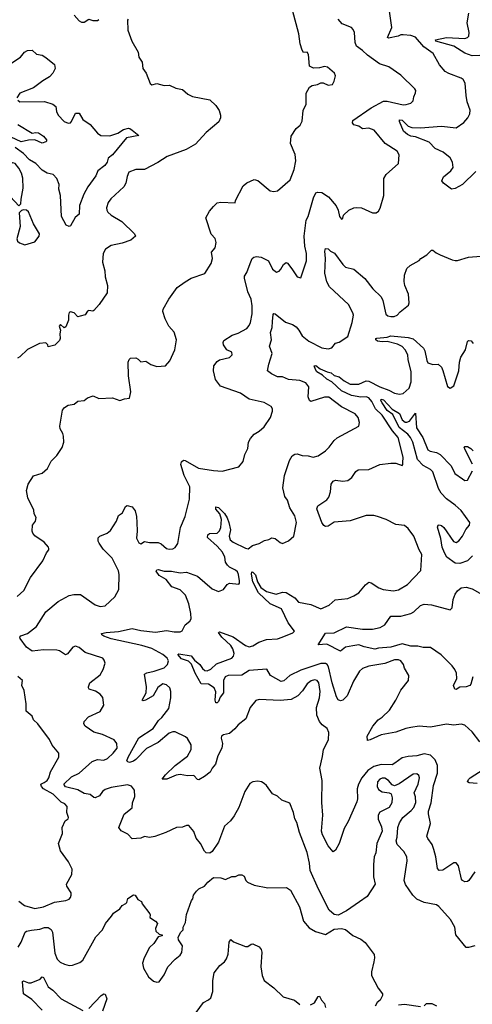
# Model space of a CAD drawing. Extents: x 2133489 to 2292442, y 756223 to 916462.
# Tile 208 of 256: x 2169283 to 2172955, y 854191 to 862169. Entities that reach past the tile are written whole.
import ezdxf

# ---------------------------------------------------------------- set-up
doc = ezdxf.new("R2010")
doc.units = 0

msp = doc.modelspace()

# ---------------------------------------------------------------- linework, layer by layer
at = {"layer": '0CON20XD'}
for points in [[(2169262, 857495), (2169315.8, 857545), (2169371.7, 857648.3), (2169471.2, 857785), (2169499.3, 857850.7), (2169520, 857875), (2169520, 857885), (2169517.5, 857895), (2169482.5, 857935), (2169405.9, 857985.9), (2169388.3, 858008.3), (2169383.3, 858025), (2169387.5, 858075), (2169410, 858105), (2169416, 858135), (2169401.2, 858165), (2169396.2, 858195), (2169348.8, 858295), (2169339.2, 858355), (2169351.2, 858405), (2169396.1, 858473.9), (2169466.1, 858493.9), (2169508.3, 858531.7), (2169537, 858593), (2169583, 858637), (2169628, 858702), (2169640, 858745), (2169637.1, 858795), (2169633.9, 858816.1), (2169612, 858855), (2169608, 858875), (2169631.2, 859005), (2169645, 859026.2), (2169675, 859046.7), (2169725, 859053.3), (2169755, 859078), (2169805, 859083.8), (2169833.9, 859106.1), (2169879.3, 859120.7), (2169925, 859101.2), (2170035, 859106.7), (2170095, 859082.5), (2170133.6, 859096.4), (2170175, 859102.5), (2170183.3, 859155), (2170166.7, 859285), (2170163.3, 859395), (2170170, 859415), (2170183, 859427), (2170225, 859430), (2170245, 859420), (2170265, 859397.5), (2170305, 859402.5), (2170346.1, 859376.1), (2170395, 859360), (2170465.9, 859364.1), (2170501.2, 859405), (2170542, 859495), (2170556.2, 859575), (2170535, 859637.5), (2170493.8, 859685), (2170463.8, 859745), (2170444.2, 859805), (2170446, 859825), (2170493.3, 859905), (2170561.7, 859998.3), (2170625, 860046.2), (2170674.1, 860075.9), (2170785.9, 860114.1), (2170835.6, 860195), (2170846, 860235), (2170839.2, 860285), (2170869.5, 860320.5), (2170877.5, 860365), (2170867.6, 860397.6), (2170835, 860432.5), (2170794.1, 860564.1), (2170822.8, 860617.2), (2170854.2, 860655), (2170885.8, 860684.2), (2170915, 860692), (2171030, 860685), (2171032.5, 860705), (2171095, 860823.3), (2171125, 860848.8), (2171185, 860873.8), (2171215, 860866.2), (2171315, 860783.8), (2171345, 860776.2), (2171375, 860783.8), (2171477.3, 860872.7), (2171508.6, 860955), (2171522.5, 861025), (2171517.3, 861077.3), (2171480, 861165), (2171486.2, 861225), (2171525, 861287.5), (2171558, 861315), (2171575, 861347.5), (2171583.9, 861433.9), (2171608, 861485), (2171606, 861575), (2171635, 861622.5), (2171655, 861636.7), (2171700, 861645), (2171725, 861656.7), (2171745, 861656.7), (2171785, 861640), (2171820, 861645), (2171835, 861670), (2171846.2, 861715), (2171835.9, 861735.9), (2171780, 861785), (2171755, 861790), (2171715, 861780), (2171667, 861777), (2171635, 861792.5), (2171625, 861887.5), (2171615, 861907.5), (2171585, 861903.3), (2171575, 861922.5), (2171559.2, 861975), (2171547.5, 862055), (2171495.8, 862245.8)], [(2172985, 860940), (2172875.4, 860834.6), (2172815, 860802.9), (2172785, 860796), (2172720, 860845), (2172708.8, 860865), (2172721.2, 860895), (2172780, 860945), (2172798.8, 860971.2), (2172794, 861015), (2172775, 861051.2), (2172718.8, 861095), (2172654.2, 861125), (2172605, 861176.7), (2172495, 861219.2), (2172456.8, 861226.8), (2172428.5, 861238.5), (2172397.8, 861265), (2172363.8, 861345), (2172365, 861357.8), (2172385, 861354.6), (2172435, 861307.5), (2172465, 861295.4), (2172536, 861294), (2172705, 861305.4), (2172825, 861294.2), (2172885, 861336.2), (2172918, 861375), (2172934.1, 861405.9), (2172937.7, 861437.7), (2172914.4, 861504.4), (2172904.5, 861554.5), (2172897.1, 861655), (2172880, 861685), (2172865, 861696.9), (2172765, 861733.1), (2172735, 861750.9), (2172687.9, 861805), (2172638.5, 861895), (2172560.8, 861950.8), (2172495, 862028.8), (2172455, 862042.7), (2172395, 862047.4), (2172375, 862045.8), (2172354.5, 862035.5), (2172275, 862018.8), (2172266.7, 862025), (2172303.1, 862105), (2172281.9, 862238.1)], [(2173015, 861880), (2172955, 861875.5), (2172895, 861898.5), (2172805.8, 861955.8), (2172660, 861995), (2172656.7, 862005), (2172744.6, 862025.4), (2172895, 862018.1), (2172916.7, 862025), (2172926.2, 862035), (2172930.8, 862065), (2172913.1, 862145), (2172927.6, 862222.4)], [(2170163.8, 862175), (2170158.8, 862165), (2170161.2, 862085), (2170193.8, 861995), (2170245, 861907.5), (2170250, 861865), (2170276.1, 861826.1), (2170282, 861775), (2170310, 861735), (2170341.7, 861651.7), (2170355, 861642), (2170395, 861652), (2170455, 861636.7), (2170499.3, 861639.3), (2170550, 861615), (2170603.6, 861603.6), (2170647.5, 861565), (2170685, 861546.7), (2170825, 861520), (2170873.3, 861475), (2170900, 861435), (2170913.3, 861395), (2170913.3, 861375), (2170897.7, 861342.3), (2170796.7, 861255), (2170709.1, 861160.9), (2170632.6, 861117.4), (2170478.3, 861061.7), (2170403.3, 861013.3), (2170295, 860955.7), (2170225, 860956.4), (2170169.2, 860935), (2170155, 860900), (2170144.5, 860845), (2170128.9, 860815), (2170021.5, 860718.5), (2170001.2, 860688.8), (2169987.5, 860645), (2169989.5, 860625), (2169999.1, 860609.1), (2170025, 860586.8), (2170112.2, 860535), (2170213.3, 860435), (2170222.5, 860415), (2170185, 860384), (2170115, 860358.1), (2170025, 860338.6), (2169979.7, 860310.3), (2169960, 860275), (2169954.2, 860205), (2169972.5, 860135), (2169976, 860085), (2169996, 860015), (2169991.2, 859955), (2169928.3, 859861.7), (2169885, 859812.5), (2169875, 859807.5), (2169845, 859812.5), (2169833.6, 859806.4), (2169815, 859777.5), (2169773.8, 859766.2), (2169755, 859762.5), (2169725, 859793.3), (2169695, 859802.5), (2169685, 859797.5), (2169678.8, 859775), (2169680, 859735), (2169658.3, 859681.7), (2169643, 859673), (2169615, 859700), (2169602.5, 859685), (2169613, 859653), (2169607.5, 859625), (2169610, 859585), (2169605, 859570), (2169568.3, 859531.7), (2169515, 859520), (2169510, 859535), (2169495, 859550), (2169443, 859547), (2169345, 859496.7), (2169285, 859436.7), (2169265, 859426.7)], [(2172975.7, 854664.3), (2172925, 854650.8), (2172905, 854652), (2172821.2, 854755), (2172812, 854815), (2172778.7, 854878.7), (2172684.6, 854984.6), (2172665, 854997.8), (2172565, 855017.3), (2172505, 855042.2), (2172471.5, 855075), (2172411.7, 855161.7), (2172403.5, 855195), (2172425.4, 855354.6), (2172423.6, 855385), (2172398.3, 855428.3), (2172346.7, 855485), (2172336.7, 855515), (2172346.2, 855545), (2172352, 855625), (2172365, 855662.5), (2172392, 855705), (2172459.3, 855760.7), (2172479.4, 855785), (2172496.2, 855826.2), (2172493.2, 855873.2), (2172484.4, 855905), (2172515, 855974), (2172525.3, 856025), (2172521.1, 856045), (2172505, 856060), (2172475, 856056.7), (2172362.4, 855977.6), (2172325, 855962), (2172305, 855968.8), (2172274.4, 856005), (2172245, 856022.9), (2172225, 856023.6), (2172205, 856015.5), (2172187.1, 855995), (2172183.1, 855955), (2172195, 855932.5), (2172225, 855913.5), (2172280, 855905), (2172295.8, 855895.8), (2172306, 855865), (2172302.9, 855825), (2172281.2, 855785), (2172205, 855747.3), (2172190, 855725), (2172191.4, 855691.4), (2172218.3, 855628.3), (2172222.5, 855595), (2172180, 855495), (2172171.7, 855418.3), (2172160, 855385), (2172153.3, 855325), (2172154.4, 855225), (2172167.5, 855165), (2172100.8, 855065), (2172038.7, 855021.3), (2171935, 854948), (2171865.8, 854914.2), (2171835, 854918.6), (2171795, 854954), (2171707.8, 855125), (2171640, 855275), (2171634.4, 855335), (2171615, 855422.5), (2171553.6, 855583.6), (2171531.2, 855665), (2171513.8, 855695), (2171503.8, 855745), (2171475, 855820), (2171410, 855845), (2171375, 855877.5), (2171335, 855896.7), (2171285, 855963.8), (2171265, 855981.2), (2171245, 855993.3), (2171215, 856000), (2171175, 855993.3), (2171150.3, 855979.7), (2171108.6, 855915), (2171061.9, 855785), (2171021.9, 855718.1), (2170992.7, 855677.3), (2170943.8, 855635), (2170897.1, 855505), (2170845, 855430), (2170825, 855416.2), (2170795, 855418.8), (2170781.2, 855431.2), (2170748.8, 855495), (2170715, 855538.8), (2170695, 855591.2), (2170655, 855638.8), (2170635, 855638.8), (2170605, 855626.2), (2170555, 855623.8), (2170467.7, 855582.3), (2170379.1, 855550.9), (2170335, 855544), (2170295, 855550), (2170265, 855536.7), (2170195, 855530.8), (2170159.4, 855569.4), (2170106.6, 855596.6), (2170088, 855625), (2170129.1, 855730.9), (2170195, 855782.5), (2170198.1, 855825), (2170215.7, 855875), (2170215, 855927.5), (2170188.8, 855958.8), (2170158.3, 855968.3), (2170025, 855946.9), (2169975, 855931.4), (2169955, 855915.7), (2169929.6, 855880.4), (2169895, 855865.5), (2169885, 855866.9), (2169855, 855890), (2169805, 855898.7), (2169755, 855928.8), (2169655, 855952.9), (2169640.8, 855975), (2169703.3, 856035), (2169765, 856065.4), (2169871.7, 856158.3), (2169915, 856174.4), (2169965, 856170.5), (2169995, 856183.5), (2170042.2, 856225), (2170072.4, 856267.6), (2170071.9, 856305), (2170050, 856335), (2169955, 856377.5), (2169885, 856395.8), (2169815, 856446.2), (2169802, 856465), (2169805.9, 856484.1), (2169839.7, 856520.3), (2169935, 856564), (2169964.2, 856615), (2169957.4, 856677.4), (2169935.5, 856705.5), (2169898.7, 856728.7), (2169847.5, 856745), (2169840, 856755), (2169841.2, 856765), (2169852, 856795), (2169935, 856862), (2169960.8, 856905), (2169975.7, 856955), (2169969.1, 856979.1), (2169956.2, 856995), (2169812.8, 857042.8), (2169765, 857082.9), (2169735, 857092.9), (2169715, 857085.7), (2169669.8, 857030.2), (2169655, 857022.5), (2169605, 857054.3), (2169585, 857060.6), (2169475, 857064.4), (2169385, 857051.8), (2169338.6, 857085), (2169285.6, 857155), (2169283.8, 857166.2), (2169291.8, 857178.2), (2169345, 857195.6), (2169417.9, 857252.1), (2169495, 857372), (2169595.5, 857454.5), (2169683.9, 857503.9), (2169722.7, 857512.7), (2169775, 857510.8), (2169895, 857428.9), (2169935, 857414.2), (2169975, 857420.8), (2170055, 857493.3), (2170088.3, 857551.7), (2170090, 857675), (2170083.4, 857703.4), (2170032.2, 857805), (2169959.5, 857879.5), (2169927.7, 857927.7), (2169920, 857945), (2169919.3, 857970.7), (2169932.5, 857985), (2169992.1, 858007.9), (2170018.7, 858031.3), (2170068.8, 858105), (2170085, 858152.5), (2170117.7, 858172.3), (2170142.5, 858225), (2170155, 858232.5), (2170195, 858223.3), (2170220, 858190), (2170230.8, 858145), (2170234.3, 858095), (2170236.2, 858025), (2170229.3, 857969.3), (2170250.5, 857930.5), (2170266.7, 857923.3), (2170295, 857940), (2170335, 857933.8), (2170405, 857934), (2170431.7, 857921.7), (2170474.3, 857884.3), (2170495, 857880), (2170525, 857882.5), (2170545, 857892.5), (2170566.1, 857923.9), (2170586.8, 858055), (2170626.2, 858145), (2170659.5, 858285), (2170662.2, 858385), (2170617.8, 858475), (2170590.6, 858565), (2170594.3, 858585.7), (2170610.8, 858599.2), (2170625, 858598.6), (2170733.8, 858535), (2170855, 858515.6), (2170925, 858512), (2171060, 858545), (2171095, 858590), (2171110, 858645), (2171133.8, 858695), (2171138.8, 858745), (2171154.2, 858775.8), (2171185, 858811.2), (2171225.8, 858834.2), (2171265, 858870), (2171316.7, 858945), (2171333.6, 858996.4), (2171333.3, 859015), (2171324, 859034), (2171267.3, 859067.3), (2171145.6, 859095.6), (2171075, 859144), (2170911.3, 859201.3), (2170870.8, 859255), (2170855.7, 859325), (2170857.5, 859365), (2170885, 859400), (2170905, 859412), (2170985, 859431.2), (2171006.2, 859455), (2171003.3, 859475), (2170964.3, 859494.3), (2170936.2, 859535), (2170933.8, 859555), (2170939.2, 859570.8), (2171006.9, 859613.1), (2171055, 859629.4), (2171125, 859667.5), (2171145, 859692), (2171155, 859716.2), (2171169.6, 859785), (2171169.8, 859849.8), (2171161.4, 859905), (2171133.3, 859963.3), (2171105.5, 860075), (2171107.8, 860092.2), (2171125, 860120), (2171151.5, 860195), (2171169.2, 860235), (2171181.2, 860245), (2171205, 860250), (2171243.3, 860245), (2171300.8, 860215), (2171335, 860149.2), (2171366, 860124), (2171387.3, 860132.7), (2171402.7, 860147.3), (2171422, 860185), (2171445, 860201.2), (2171455, 860196.7), (2171492, 860152), (2171535, 860086.7), (2171565, 860077.5), (2171608.8, 860215), (2171610, 860275), (2171596.7, 860335), (2171591.8, 860415), (2171607.3, 860545), (2171624.6, 860575), (2171665.3, 860724.7), (2171684.5, 860765.5), (2171697.7, 860772.3), (2171735, 860770), (2171789.2, 860735), (2171850.3, 860660.3), (2171866.2, 860625), (2171877.5, 860575), (2171895, 860552.5), (2171905, 860560), (2171910, 860585), (2171954.2, 860625.8), (2171994.2, 860645.8), (2172018.8, 860648.8), (2172055, 860646), (2172145, 860604), (2172175, 860603.8), (2172195, 860616.7), (2172208.3, 860641.7), (2172237.5, 860745), (2172238.3, 860881.7), (2172256.7, 860915), (2172355.6, 861004.4), (2172362.5, 861075), (2172345, 861103.8), (2172248, 861165), (2172160, 861275), (2172115, 861290.5), (2172065, 861286), (2172035, 861306.9), (2171995, 861317.5), (2171983.8, 861335), (2171985, 861352.5), (2172135, 861454.5), (2172235, 861509.1), (2172265, 861510.5), (2172395, 861480.5), (2172418.7, 861481.3), (2172455.6, 861494.4), (2172475, 861512.5), (2172480, 861545), (2172494.2, 861575.8), (2172496.2, 861595), (2172488.8, 861608.8), (2172375, 861721.2), (2172277, 861787), (2172201.3, 861811.3), (2172105, 861882.7), (2172065, 861921.1), (2172015, 861954.4), (2172004.7, 861984.7), (2171999.4, 862065), (2171989.7, 862089.7), (2171975, 862107.5), (2171898.8, 862135), (2171865.8, 862175)], [(2169725, 862206.7), (2169765, 862160), (2169785, 862150), (2169805, 862150)], [(2169805, 862150), (2169845, 862172.5), (2169875, 862163.3), (2169915, 862163.8), (2169925, 862170)], [(2169195, 861802.9), (2169290, 861865), (2169320.8, 861905), (2169345, 861920), (2169385, 861922), (2169420.3, 861890.3), (2169465, 861881.2), (2169495, 861863.8), (2169565.6, 861805.6), (2169570, 861775), (2169552, 861735), (2169525, 861707.1), (2169469.2, 861675), (2169395, 861618.1), (2169283.8, 861575), (2169260, 861535)], [(2169267, 861517), (2169283.9, 861503.9), (2169485, 861507.5), (2169552.5, 861485), (2169575.9, 861465.9), (2169582, 861425), (2169596, 861395), (2169644.4, 861344.4), (2169675, 861330), (2169695, 861334), (2169704.2, 861345), (2169735, 861413.3), (2169765, 861413.3), (2169795, 861361.2), (2169855, 861321.2), (2169915, 861250), (2169941.7, 861231.7), (2170015, 861228), (2170079.5, 861250.5), (2170125, 861279.6), (2170165, 861289.2), (2170177.7, 861287.7), (2170194.2, 861274.2), (2170248.3, 861231.7), (2170148.5, 861211.5), (2170035, 861074), (2170001.7, 861048.3), (2169991.8, 861015), (2169972.2, 860987.8), (2169915.6, 860945), (2169899.5, 860905), (2169834.4, 860815), (2169801.9, 860755), (2169768.2, 860665), (2169766.2, 860595), (2169733.9, 860566.1), (2169695, 860500), (2169685, 860493.3), (2169658.8, 860505), (2169621.9, 860575), (2169614.2, 860745.8), (2169601.1, 860795), (2169604.3, 860835), (2169585, 860883.8), (2169555, 860916), (2169505, 860925.7), (2169465, 860950), (2169413.8, 861003.8), (2169362.9, 861035), (2169314.9, 861084.9), (2169245, 861133)], [(2169268.9, 861318.9), (2169385, 861250.8), (2169415, 861256.5), (2169435, 861252.1), (2169475.6, 861225), (2169499.2, 861195), (2169501.2, 861185), (2169495, 861178.8), (2169465, 861169.2), (2169405, 861195.6), (2169355, 861194.5), (2169295, 861179.8), (2169213, 861217)], [(2169275, 860662.5), (2169293, 860677), (2169293.8, 860715), (2169310.5, 860805), (2169307.3, 860885), (2169296.9, 860925), (2169275, 860967.1), (2169245, 861002.9), (2169225, 861010), (2169203.2, 860996.8), (2169190.7, 860969.3), (2169173.1, 860875), (2169172.9, 860845), (2169182.5, 860795), (2169207.5, 860735), (2169275, 860662.5)], [(2169325, 860344.3), (2169405, 860370), (2169442, 860415), (2169444, 860435), (2169395.8, 860515), (2169355, 860612.5), (2169337.3, 860627.3), (2169315, 860630), (2169296.4, 860623.6), (2169277.5, 860605), (2169287.5, 860495), (2169260, 860395), (2169266, 860376), (2169280.8, 860360.8), (2169325, 860344.3)], [(2172974.3, 855265), (2172925.7, 855194.3), (2172915, 855186.2), (2172895, 855184), (2172875, 855193.3), (2172868, 855205), (2172842.3, 855312.3), (2172825, 855336.7), (2172805, 855336.7), (2172715, 855278), (2172685, 855276.7), (2172672.7, 855292.7), (2172660, 855385), (2172643.6, 855445), (2172628.2, 855485), (2172593.7, 855533.7), (2172587.3, 855555), (2172614.5, 855655), (2172598.5, 855735), (2172600.5, 855755), (2172620.8, 855825), (2172641.1, 855965), (2172671.5, 856065), (2172671.4, 856125), (2172653, 856173), (2172615, 856210), (2172565, 856220.8), (2172505, 856203.5), (2172435, 856199.2), (2172385, 856188.8), (2172325.3, 856144.7), (2172305, 856130.9), (2172215, 856134.7), (2172155, 856118.1), (2172108.2, 856085), (2172058.8, 856025), (2172031.8, 855975), (2172021.9, 855938.1), (2172023.2, 855856.8), (2172017.4, 855832.6), (2171947.9, 855672.1), (2171916.5, 855615), (2171875.4, 855494.6), (2171845, 855440), (2171825, 855427.5), (2171785, 855474), (2171738.5, 855565), (2171730.5, 855595), (2171742.1, 855725), (2171733.4, 855826.6), (2171736.9, 856005), (2171719.2, 856105), (2171738.7, 856198.7), (2171748.9, 856255), (2171788.6, 856335), (2171790.8, 856395), (2171776.7, 856425), (2171738, 856455), (2171715, 856482), (2171693.5, 856533.5), (2171691.2, 856595), (2171716.2, 856675), (2171720, 856725), (2171708.8, 856795), (2171695, 856814.4), (2171675, 856821.1), (2171648.1, 856811.9), (2171615, 856786.9), (2171578, 856732), (2171539.3, 856690.7), (2171485, 856662), (2171395, 856652.5), (2171225, 856660), (2171197.7, 856652.3), (2171153.8, 856595), (2171116.4, 856503.6), (2171055, 856456.9), (2171027.3, 856422.7), (2170985, 856385.6), (2170935, 856375.8), (2170921.2, 856365), (2170918.3, 856348.3), (2170927.5, 856305), (2170922.9, 856267.1), (2170891.4, 856205), (2170872.3, 856137.7), (2170843.6, 856105), (2170827.5, 856072.5), (2170783.5, 856036.5), (2170735, 856010.8), (2170725, 856013.8), (2170695, 856044), (2170645, 856041.4), (2170585, 856052.9), (2170552.9, 856047.1), (2170475.3, 856014.7), (2170440, 856015), (2170465, 856051.1), (2170543.1, 856125), (2170645, 856201.9), (2170673.5, 856255), (2170673.3, 856295), (2170645.5, 856345.5), (2170629.3, 856359.3), (2170545, 856398.9), (2170525, 856400), (2170495, 856389.1), (2170407.1, 856312.9), (2170312.7, 856265), (2170225.3, 856175), (2170205, 856161.2), (2170175, 856151.8), (2170161.2, 856155), (2170153.1, 856165), (2170163.9, 856195), (2170250.6, 856349.4), (2170365, 856426.4), (2170409.1, 856490.9), (2170435.5, 856515), (2170492.1, 856587.9), (2170508.6, 856675), (2170508, 856725), (2170500, 856755), (2170475, 856780.6), (2170445, 856787.5), (2170402.5, 856757.5), (2170365, 856690.6), (2170302.5, 856655), (2170285, 856650.8), (2170276.7, 856655), (2170308.6, 856715), (2170310.8, 856765), (2170296.7, 856865), (2170313, 856877), (2170375, 856889.6), (2170455, 856917.3), (2170483.2, 856945), (2170489.7, 856975), (2170479.7, 856995), (2170444.6, 857025), (2170354.5, 857075), (2170275, 857098.9), (2170023.9, 857153.9), (2169966.7, 857175), (2169950, 857185), (2169947.5, 857195), (2169985.5, 857204.5), (2170085, 857213.3), (2170194, 857236), (2170265, 857219.6), (2170385, 857207.9), (2170475, 857220.8), (2170535, 857208.9), (2170585, 857208.8), (2170602, 857218), (2170625, 857266.7), (2170664.2, 857295.8), (2170672.9, 857315), (2170671.3, 857358.7), (2170655.3, 857435), (2170626.8, 857506.8), (2170585, 857550.3), (2170517.1, 857575), (2170472.4, 857632.4), (2170413.3, 857665), (2170391.1, 857701.1), (2170395, 857710.8), (2170405, 857713.1), (2170455, 857701.2), (2170515, 857701.8), (2170585, 857687.3), (2170635, 857691.5), (2170725, 857660.6), (2170845, 857558.8), (2170895, 857537.5), (2170935, 857552.5), (2170967, 857593), (2170985, 857602.5), (2171060, 857595), (2171066.7, 857605), (2171066.4, 857623.6), (2171059.2, 857675), (2171050, 857695), (2171035, 857710), (2170985, 857734), (2170968.8, 857748.8), (2170953.7, 857773.7), (2170947.9, 857815), (2170927.5, 857855), (2170884.8, 857904.8), (2170806.9, 857975), (2170810, 857995), (2170823.8, 858005), (2170885, 858009.6), (2170902.7, 858027.3), (2170913.9, 858055), (2170920.4, 858120.4), (2170905.9, 858165.9), (2170875, 858202.5), (2170875, 858221.4), (2170895, 858216.7), (2170945, 858168.9), (2170965, 858134.4), (2170978.3, 858095), (2170992.7, 858035), (2170983, 857985), (2170990.9, 857955), (2171015.6, 857935), (2171114, 857886), (2171137.1, 857882.9), (2171172.3, 857907.7), (2171225.9, 857924.1), (2171269.3, 857950.7), (2171305, 857957.5), (2171328.3, 857971.7), (2171356.1, 857966.1), (2171395, 857933.8), (2171415, 857926), (2171463, 857947), (2171507.1, 857985), (2171528.9, 858095), (2171515, 858148.8), (2171475.6, 858215), (2171455, 858276.7), (2171434.2, 858305), (2171417.8, 858375), (2171430.5, 858475), (2171472.4, 858597.6), (2171494, 858636), (2171515, 858649.4), (2171535, 858652.9), (2171575, 858638.1), (2171623.2, 858636.8), (2171665, 858625.6), (2171705, 858636.7), (2171762.9, 858675), (2171794.6, 858705.4), (2171835, 858760.8), (2171859.3, 858780.7), (2172033.3, 858875), (2172040.8, 858905), (2172028, 858945), (2172003.8, 858975), (2171895, 859033.5), (2171791.1, 859111.1), (2171755, 859109.6), (2171645, 859075.8), (2171632.9, 859085), (2171623.1, 859113.1), (2171627.8, 859195), (2171605, 859225.8), (2171555, 859245.7), (2171465, 859252.9), (2171415, 859274.3), (2171375, 859275.8), (2171325, 859299.2), (2171293.3, 859325), (2171303, 859377), (2171330.8, 859465), (2171310, 859525), (2171325.8, 859574.2), (2171318.6, 859635), (2171330.8, 859675), (2171334.4, 859725), (2171340, 859780), (2171345, 859788.8), (2171355, 859787.1), (2171438.3, 859718.3), (2171495, 859699.4), (2171525, 859681.9), (2171548.5, 859655), (2171575, 859606.9), (2171628.6, 859565), (2171735, 859510), (2171785, 859503.3), (2171815, 859510), (2171845, 859547.5), (2171875, 859557.5), (2171945, 859602.5), (2171981.4, 859715), (2171990, 859775), (2171986.4, 859795), (2171951.5, 859861.5), (2171796.7, 860005), (2171773.8, 860045), (2171758.8, 860115), (2171763.5, 860235), (2171757.5, 860295), (2171765, 860316.2), (2171785, 860314), (2171804.4, 860294.4), (2171837, 860277), (2171905.6, 860185.6), (2171925, 860164), (2171995, 860147.5), (2172082.6, 860072.6), (2172147.9, 859987.9), (2172215.7, 859925), (2172228.9, 859895), (2172254.1, 859784.1), (2172269.3, 859769.3), (2172295, 859764.2), (2172320, 859765), (2172345, 859774.2), (2172368.8, 859801.2), (2172436.7, 859855), (2172443.3, 859875), (2172437.1, 859945), (2172407.1, 860015), (2172403, 860047), (2172405, 860100), (2172425, 860152.5), (2172451.2, 860178.8), (2172525, 860217.5), (2172537.5, 860235), (2172585.8, 860264.2), (2172625, 860303.3), (2172635, 860303.3), (2172661.2, 860281.2), (2172695, 860263.8), (2172792.7, 860222.7), (2172815, 860218.8), (2172835, 860218.8), (2172924.1, 860245.9), (2173025, 860254)], [(2172481.9, 857985), (2172435, 858045.8), (2172405, 858070), (2172335, 858078.6), (2172255, 858118.6), (2172186.7, 858145), (2172155, 858150.9), (2172095, 858153.1), (2171965, 858109.5), (2171835, 858098.6), (2171785, 858066.2), (2171765, 858063.3), (2171750.5, 858070.5), (2171734.4, 858094.4), (2171694, 858205), (2171700.7, 858229.3), (2171775, 858280), (2171790.3, 858299.7), (2171805.6, 858345), (2171808.6, 858405), (2171825, 858431.2), (2171845, 858437.5), (2171905, 858431.1), (2171945, 858435.6), (2171978.9, 858461.1), (2172010.9, 858509.1), (2172027.7, 858522.3), (2172115, 858524), (2172205.9, 858564.1), (2172295, 858575.8), (2172335, 858576), (2172385, 858557.5), (2172392.5, 858565), (2172391.7, 858578.3), (2172394.4, 858625), (2172354.6, 858785), (2172308.5, 858838.5), (2172225, 858965.3), (2172169.8, 859015), (2172139.6, 859075), (2172116.8, 859105), (2172095, 859114.8), (2172051.4, 859111.4), (2171975, 859124.2), (2171895, 859162.9), (2171815, 859234.6), (2171775, 859255.5), (2171738.3, 859288.3), (2171694.6, 859315), (2171681.5, 859335), (2171672.9, 859365), (2171685, 859366.9), (2171720.9, 859340.9), (2171778, 859315), (2171808.6, 859308.6), (2171835, 859286.9), (2171875, 859276.7), (2171914.5, 859244.5), (2171965, 859216.9), (2172035, 859215.4), (2172095, 859243.9), (2172115, 859240.7), (2172205, 859194.7), (2172278.9, 859168.9), (2172325, 859142.2), (2172365, 859134.3), (2172395, 859139.2), (2172442.5, 859185), (2172457.7, 859235), (2172460.3, 859315), (2172433.6, 859415), (2172430.7, 859455), (2172410.2, 859495), (2172385, 859521.2), (2172349.3, 859539.3), (2172265, 859563.1), (2172225, 859559.7), (2172185, 859564.7), (2172172.2, 859575), (2172172.5, 859585), (2172180.5, 859589.5), (2172265, 859597.9), (2172295, 859607.2), (2172435, 859594.6), (2172475, 859583.6), (2172557.9, 859507.9), (2172569.3, 859485), (2172585, 859406.7), (2172595, 859388), (2172634.1, 859375.9), (2172677, 859377), (2172705, 859354), (2172717.1, 859327.1), (2172755, 859196.2), (2172775, 859183.3), (2172805, 859204), (2172845.4, 859324.6), (2172850.9, 859395), (2172861.9, 859435), (2172898.6, 859495), (2172915, 859562.5), (2172925, 859570), (2172946.1, 859566.1), (2172962.5, 859545)], [(2172955.4, 857825), (2172915, 857783.8), (2172855, 857762.7), (2172815, 857766.9), (2172748.9, 857815), (2172728.3, 857848.3), (2172710.9, 857895), (2172700, 857965), (2172673.6, 858056.4), (2172676.7, 858073.3), (2172685, 858076.2), (2172705, 858071.2), (2172725, 858056), (2172802.6, 857942.6), (2172825, 857934.3), (2172845, 857945.8), (2172876.4, 857985), (2172901.2, 858038.8), (2172932.9, 858075), (2172935.3, 858095), (2172865, 858192.1), (2172816.9, 858235), (2172745, 858285.8), (2172702.9, 858332.9), (2172681.8, 858371.8), (2172635.2, 858505), (2172615.7, 858525.7), (2172555, 858557.9), (2172510, 858605), (2172471.7, 858745), (2172452.7, 858785), (2172431.4, 858811.4), (2172360.7, 858865), (2172309.2, 858969.2), (2172265, 859003.3), (2172222.5, 859065), (2172211.8, 859085), (2172215, 859093.8), (2172235, 859088.5), (2172304.3, 859014.3), (2172365, 858978.2), (2172386.6, 858926.6), (2172409.6, 858909.6), (2172425, 858907.3), (2172445, 858915.4), (2172495, 858982.5), (2172502.6, 858862.6), (2172553.3, 858785), (2172595, 858683.8), (2172612.1, 858672.1), (2172665, 858663.1), (2172693.1, 858645), (2172784.6, 858554.6), (2172812.3, 858492.3), (2172875, 858448), (2172895, 858436.2), (2172915, 858437.5), (2172955.3, 858514.7)], [(2172956.9, 858566.9), (2172896.7, 858685), (2172890, 858705), (2172895, 858710), (2172915, 858710), (2172942.5, 858695), (2172962.5, 858675)], [(2173015, 856316.7), (2172955, 856400), (2172895, 856452), (2172865, 856461.4), (2172805, 856454.4), (2172745, 856462.2), (2172615, 856437.5), (2172525, 856443.8), (2172455, 856433.5), (2172414.6, 856425.4), (2172334.6, 856395.4), (2172215, 856374.4), (2172125, 856333.8), (2172105, 856330), (2172101.2, 856365), (2172148.6, 856445), (2172191.9, 856495), (2172225, 856516.9), (2172283.6, 856575), (2172334.4, 856655), (2172375, 856736), (2172436, 856815), (2172441.2, 856855), (2172406.2, 856915), (2172395.7, 856945.7), (2172374, 856975), (2172355, 856982.5), (2172325, 856982.9), (2172245, 856953.8), (2172115, 856930.8), (2172065, 856912.9), (2172040.2, 856889.8), (2171991.1, 856808.9), (2171939.7, 856690.3), (2171905, 856656), (2171885, 856649.2), (2171867.1, 856657.1), (2171853.6, 856683.6), (2171817.9, 856795), (2171788.9, 856925), (2171777.5, 856945), (2171765, 856952.9), (2171725, 856952.2), (2171565, 856898.8), (2171475.8, 856854.2), (2171427, 856813), (2171405, 856807.1), (2171318, 856855), (2171286.6, 856906.6), (2171180.9, 856899.1), (2171145.3, 856894.7), (2171085, 856857.1), (2170975, 856855.2), (2170948.9, 856845), (2170936.7, 856815), (2170935.7, 856715), (2170910.3, 856679.7), (2170895, 856643.8), (2170885, 856634), (2170875, 856633.8), (2170870, 856655), (2170874, 856724), (2170861.2, 856755), (2170815, 856786.2), (2170755, 856786.7), (2170705.9, 856875), (2170677, 856947), (2170651.8, 856971.8), (2170595, 856990.6), (2170566.7, 857025), (2170575, 857031.2), (2170675, 857015.5), (2170700.9, 856980.9), (2170743.1, 856945), (2170765, 856911.5), (2170785, 856897.3), (2170805, 856894.6), (2170833.3, 856906.7), (2170879.8, 856950.2), (2171005.3, 856994.7), (2171017.3, 857012.7), (2171021.6, 857035), (2171011.2, 857071.2), (2170995, 857099.6), (2170921.8, 857165), (2170896.7, 857205), (2170905, 857210), (2171015, 857170), (2171115, 857097.5), (2171145, 857087.5), (2171174.7, 857095.3), (2171224, 857125), (2171285, 857146.7), (2171375, 857152.7), (2171413.3, 857165), (2171497.9, 857202.1), (2171512.5, 857215), (2171461.4, 857281.4), (2171406.2, 857395), (2171315, 857437), (2171219.6, 857525), (2171175, 857615.7), (2171163.1, 857676.9), (2171165.8, 857694.2), (2171175, 857693.6), (2171195, 857672.2), (2171212.1, 857615), (2171238.3, 857568.3), (2171285.9, 857535.9), (2171365, 857514.7), (2171415, 857532), (2171445, 857528.4), (2171514.5, 857485), (2171545, 857448.8), (2171645, 857431.1), (2171725, 857396.7), (2171793.6, 857426.4), (2171842.7, 857467.3), (2171945, 857480.6), (2171995, 857500), (2172035, 857526), (2172089.4, 857590.6), (2172115, 857610.6), (2172135, 857607.1), (2172196.6, 857566.6), (2172233.1, 857553.1), (2172315, 857541.8), (2172355, 857549.1), (2172428.1, 857591.9), (2172538, 857705), (2172546.7, 857835), (2172525, 857873.8), (2172481.9, 857985)], [(2172960, 856845), (2172944.4, 856785), (2172935.4, 856774.6), (2172905, 856762.5), (2172855, 856762), (2172825, 856741.2), (2172814, 856745), (2172802.5, 856775), (2172828.3, 856831.7), (2172827.1, 856875), (2172813.6, 856905), (2172790.9, 856935), (2172702.1, 857022.1), (2172615, 857083.3), (2172555, 857081.8), (2172513.4, 857093.4), (2172455, 857092.9), (2172385, 857111.6), (2172295, 857084.7), (2172195, 857077.3), (2172165, 857069.2), (2172076.8, 857086.8), (2172035, 857104.3), (2171984.4, 857095.6), (2171925, 857085.7), (2171885, 857053.8), (2171775, 857108.9), (2171705, 857104.2), (2171765, 857198), (2171835, 857200), (2171935, 857250), (2172065, 857231.2), (2172145, 857231.1), (2172206.6, 857243.4), (2172244.7, 857265.3), (2172295, 857336), (2172375, 857336.5), (2172455, 857357.5), (2172479.8, 857370.2), (2172535, 857421.8), (2172565, 857434.5), (2172625, 857426.9), (2172775, 857387.8), (2172791.5, 857405), (2172799.8, 857470.2), (2172816.5, 857515), (2172835, 857541.4), (2172864.6, 857565.4), (2172905, 857571.9), (2172955, 857556.7), (2173015, 857523.5)], [(2169277, 855027), (2169322.6, 854992.6), (2169405, 854967.1), (2169475, 854981.1), (2169565, 855019.4), (2169658, 855032), (2169685, 855044.2), (2169694.3, 855055.7), (2169700.8, 855075), (2169699.2, 855095), (2169665, 855147.5), (2169662, 855165), (2169706.6, 855243.4), (2169708.1, 855285), (2169680, 855345), (2169614.5, 855434.5), (2169597.1, 855495), (2169629.2, 855575), (2169627.5, 855625), (2169651.1, 855678.9), (2169675.9, 855694.1), (2169680, 855705), (2169666, 855745), (2169669.2, 855795), (2169649.2, 855815), (2169618.2, 855828.2), (2169553.8, 855893.8), (2169475.9, 855935.9), (2169460.4, 855955), (2169455.6, 855974.4), (2169481.2, 855988.8), (2169505, 856004.6), (2169518.7, 856025), (2169531.8, 856075), (2169600, 856195), (2169600.8, 856225), (2169545, 856290), (2169525, 856335.8), (2169431.2, 856465), (2169393.8, 856495), (2169383.3, 856525), (2169335, 856567.5), (2169334.2, 856625), (2169318.8, 856735), (2169301.2, 856775), (2169306.7, 856815), (2169268.6, 856848.6)], [(2172995, 855979.2), (2172930, 855985), (2172916.7, 855995), (2172925, 856013.3), (2172938.8, 856025), (2173042.9, 856095)], [(2169269.5, 854655), (2169295.4, 854694.6), (2169326.2, 854775), (2169336.9, 854783.1), (2169377.6, 854792.4), (2169445, 854801.2), (2169485, 854813.1), (2169515, 854813.5), (2169538.2, 854798.2), (2169550, 854775), (2169567.1, 854605), (2169586.9, 854556.9), (2169611.9, 854531.9), (2169645, 854516.9), (2169685, 854506.9), (2169710.9, 854509.1), (2169771.2, 854528.8), (2169795, 854548.8), (2169901.2, 854738.8), (2169955.8, 854795), (2169980, 854845), (2170026.7, 854905), (2170045, 854928.8), (2170095, 854966.2), (2170115, 854992.5), (2170143, 855007), (2170152.5, 855017.5), (2170160.7, 855049.3), (2170205, 855077.5), (2170220, 855075), (2170240.7, 855040.7), (2170270, 855025), (2170277.5, 855005), (2170337.5, 854925), (2170342.5, 854915), (2170340, 854895), (2170385, 854863.8), (2170400, 854845), (2170383.8, 854805), (2170386.7, 854785), (2170415, 854760), (2170440, 854755), (2170440, 854745), (2170405, 854737.5), (2170370, 854685), (2170335, 854652.5), (2170292.9, 854567.1), (2170280, 854525), (2170286, 854485), (2170327.5, 854415), (2170368, 854378), (2170395, 854371.2), (2170415, 854373.3), (2170455, 854430), (2170484.2, 854495), (2170545, 854558), (2170585, 854590), (2170597.7, 854612.3), (2170603.3, 854665), (2170570, 854715), (2170567.5, 854735), (2170590, 854775), (2170610, 854795), (2170610, 854815), (2170626.7, 854855), (2170635, 854920), (2170676.4, 855033.6), (2170686.7, 855045), (2170693.3, 855075), (2170717.5, 855107.5), (2170735, 855127.5), (2170782.3, 855147.7), (2170808.3, 855181.7), (2170855, 855217.5), (2170915.9, 855215.9), (2170953, 855203), (2171005, 855228), (2171033, 855227), (2171060.7, 855239.3), (2171085, 855241.2), (2171105, 855230), (2171118, 855195), (2171130.9, 855180.9), (2171185.9, 855155.9), (2171295, 855134), (2171447.7, 855137.7), (2171478.8, 855115), (2171551.7, 854981.7), (2171585.7, 854865), (2171631.5, 854811.5), (2171682, 854782), (2171765, 854755.8), (2171835, 854800), (2171895, 854806), (2171925, 854796.2), (2171985, 854750), (2172049.7, 854719.7), (2172085, 854690.8), (2172159.2, 854595), (2172162.7, 854567.3), (2172155.7, 854534.3), (2172135.8, 854455), (2172137.1, 854425), (2172190.7, 854320.7), (2172226.2, 854275), (2172226.4, 854263.6), (2172206.7, 854225), (2172182.5, 854205), (2172167.5, 854175)], [(2170713.3, 854125), (2170775, 854206.2), (2170815, 854226.2), (2170834, 854245), (2170848.9, 854295), (2170848.9, 854385), (2170861.9, 854445), (2170906, 854505), (2170945, 854536), (2170961.3, 854558.7), (2170973.4, 854596.6), (2170981.2, 854695), (2170995, 854716.7), (2171018.8, 854698.8), (2171115, 854660), (2171135, 854660.8), (2171160.9, 854679.1), (2171175, 854681.8), (2171225, 854656.9), (2171240.9, 854635), (2171246.5, 854615), (2171239.2, 854495), (2171250.8, 854425), (2171266.2, 854385), (2171345, 854323.8), (2171421.1, 854251.1), (2171512.5, 854225), (2171555, 854190.8)], [(2169465, 854143.3), (2169380.9, 854230.9), (2169313.8, 854275), (2169305, 854376.7), (2169315, 854381.2), (2169355, 854366), (2169376.4, 854366.4), (2169448.8, 854395), (2169465, 854413.3), (2169475, 854408.8), (2169513.4, 854333.4), (2169550.6, 854305), (2169618.1, 854235), (2169795, 854142.3)], [(2169845, 854156.9), (2169945, 854262.5), (2169965, 854276.2), (2169975, 854273.8), (2169990, 854235), (2169954.6, 854135)], [(2171643.4, 854186.6), (2171675.8, 854204.2), (2171703.3, 854255), (2171715, 854256.7), (2171731.2, 854225), (2171757, 854197), (2171762.9, 854165)], [(2172355, 854187.5), (2172405, 854193.3), (2172535, 854173.3)], [(2172565, 854180), (2172583, 854197), (2172627, 854197), (2172665, 854180)]]:
    msp.add_lwpolyline(points, dxfattribs=at)

doc.saveas('drawing.dxf')
